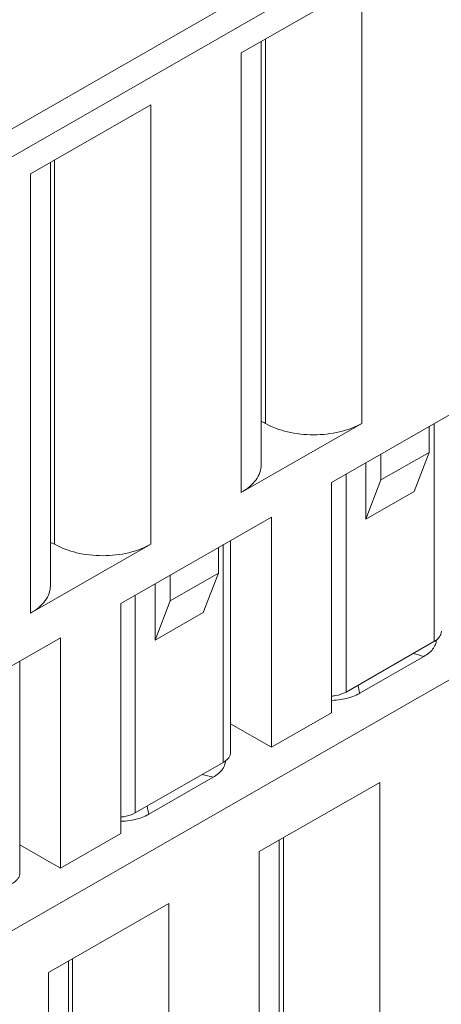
# Model space of a CAD drawing. Header units: centimetres. Extents: x -24.5 to 49.7, y -16.6 to 18.4.
# Tile 129 of 248: x -8.644 to -8.296, y -7.583 to -6.77. Entities that reach past the tile are written whole.
import ezdxf

# ---------------------------------------------------------------- set-up
doc = ezdxf.new("R2010")
doc.units = ezdxf.units.CM
doc.header["$MEASUREMENT"] = 0
doc.layers.add('layer 1', color=7, linetype='Continuous')

msp = doc.modelspace()

# ---------------------------------------------------------------- linework, layer by layer
at = {"layer": 'layer 1', "color": 1, "lineweight": 0}
msp.add_open_spline([(24.98821, 18.39808), (24.98821, 18.39808), (24.98821, -16.60193), (24.98821, -16.60193), (24.98821, -16.60193), (-24.51772, -16.60193), (-24.51772, -16.60193), (-24.51772, -16.60193), (-24.51772, 18.39808), (-24.51772, 18.39808), (-24.51772, 18.39808), (24.98821, 18.39808), (24.98821, 18.39808)], degree=3, knots=[0, 0, 0, 0, 0.25, 0.25, 0.25, 0.5, 0.5, 0.5, 0.75, 0.75, 0.75, 1, 1, 1, 1], dxfattribs=at)
at = {"layer": 'layer 1', "color": 5, "lineweight": 0}
msp.add_open_spline([(-23.26688, 17.18067), (-23.26688, 17.18067), (-23.26688, -15.60944), (-23.26688, -15.60944), (-23.26688, -15.60944), (23.98644, -15.60944), (23.98644, -15.60944)], degree=3, knots=[0, 0, 0, 0, 0.5, 0.5, 0.5, 1, 1, 1, 1], dxfattribs=at)
at = {"layer": 'layer 1', "lineweight": 9}
for points in [[(-9.64136, -7.42884), (-9.64136, -7.42884), (-7.89728, -6.42848), (-7.89728, -6.42848)], [(-7.88734, -6.44569), (-7.88734, -6.44569), (-9.63142, -7.44605), (-9.63142, -7.44605)], [(-8.36187, -6.74089), (-8.36187, -6.74089), (-8.46125, -6.79789), (-8.46125, -6.79789)], [(-8.36187, -6.74089), (-8.36187, -6.74089), (-8.36187, -7.10354), (-8.36187, -7.10354)], [(-8.44478, -6.78845), (-8.44478, -6.78845), (-8.44478, -7.13774), (-8.44478, -7.13774)], [(-8.44137, -6.7865), (-8.44137, -6.7865), (-8.44137, -7.10354), (-8.44137, -7.10354)], [(-8.46125, -7.16053), (-8.46125, -7.16053), (-8.46125, -6.79789), (-8.46125, -6.79789)], [(-8.53578, -6.84065), (-8.53578, -6.84065), (-8.63516, -6.89764), (-8.63516, -6.89764)], [(-8.53578, -6.84065), (-8.53578, -6.84065), (-8.53578, -7.20329), (-8.53578, -7.20329)], [(-8.61869, -6.8882), (-8.61869, -6.8882), (-8.61869, -7.23749), (-8.61869, -7.23749)], [(-8.61528, -6.88625), (-8.61528, -6.88625), (-8.61528, -7.20329), (-8.61528, -7.20329)], [(-8.63516, -7.26029), (-8.63516, -7.26029), (-8.63516, -6.89764), (-8.63516, -6.89764)], [(-7.69356, -6.97331), (-7.69356, -6.97331), (-9.79539, -8.17887), (-9.79539, -8.17887)], [(-8.2625, -7.08107), (-8.2625, -7.08107), (-8.38671, -7.15232), (-8.38671, -7.15232)], [(-8.46125, -7.16053), (-8.46125, -7.16053), (-8.36187, -7.10354), (-8.36187, -7.10354)], [(-8.30622, -7.12747), (-8.30622, -7.12747), (-8.30622, -7.10615), (-8.30622, -7.10615)], [(-8.30222, -7.28361), (-8.30222, -7.28361), (-8.30222, -7.10386), (-8.30222, -7.10386)], [(-8.34597, -7.15027), (-8.34597, -7.15027), (-8.30622, -7.12747), (-8.30622, -7.12747)], [(-8.34597, -7.12895), (-8.34597, -7.12895), (-8.34597, -7.15027), (-8.34597, -7.15027)], [(-8.31864, -7.15988), (-8.31864, -7.15988), (-8.30622, -7.12747), (-8.30622, -7.12747)], [(-8.35839, -7.13608), (-8.35839, -7.13608), (-8.35839, -7.18268), (-8.35839, -7.18268)], [(-8.37481, -7.14549), (-8.37481, -7.14549), (-8.37477, -7.32523), (-8.37477, -7.32523)], [(-8.38671, -7.15232), (-8.38671, -7.15232), (-8.38671, -7.34228), (-8.38671, -7.34228)], [(-8.34597, -7.15027), (-8.34597, -7.15027), (-8.35839, -7.18268), (-8.35839, -7.18268)], [(-8.35839, -7.18268), (-8.35839, -7.18268), (-8.31864, -7.15988), (-8.31864, -7.15988)], [(-8.4364, -7.18082), (-8.4364, -7.18082), (-8.56063, -7.25207), (-8.56063, -7.25207)], [(-8.4364, -7.37077), (-8.4364, -7.37077), (-8.4364, -7.18082), (-8.4364, -7.18082)], [(-8.63516, -7.26029), (-8.63516, -7.26029), (-8.53578, -7.20329), (-8.53578, -7.20329)], [(-8.47613, -7.38336), (-8.47613, -7.38336), (-8.47613, -7.20361), (-8.47613, -7.20361)], [(-8.47, -7.37484), (-8.47, -7.37484), (-8.47, -7.20009), (-8.47, -7.20009)], [(-8.48013, -7.22722), (-8.48013, -7.22722), (-8.48013, -7.20591), (-8.48013, -7.20591)], [(-8.51988, -7.25001), (-8.51988, -7.25001), (-8.48013, -7.22722), (-8.48013, -7.22722)], [(-8.51988, -7.2287), (-8.51988, -7.2287), (-8.51988, -7.25001), (-8.51988, -7.25001)], [(-8.49255, -7.25963), (-8.49255, -7.25963), (-8.48013, -7.22722), (-8.48013, -7.22722)], [(-8.5323, -7.23583), (-8.5323, -7.23583), (-8.5323, -7.28243), (-8.5323, -7.28243)], [(-8.54872, -7.24524), (-8.54872, -7.24524), (-8.54868, -7.42497), (-8.54868, -7.42497)], [(-8.56063, -7.25207), (-8.56063, -7.25207), (-8.56063, -7.44203), (-8.56063, -7.44203)], [(-8.51988, -7.25001), (-8.51988, -7.25001), (-8.5323, -7.28243), (-8.5323, -7.28243)], [(-8.5323, -7.28243), (-8.5323, -7.28243), (-8.49255, -7.25963), (-8.49255, -7.25963)], [(-8.61031, -7.28058), (-8.61031, -7.28058), (-8.73454, -7.35182), (-8.73454, -7.35182)], [(-8.61031, -7.47053), (-8.61031, -7.47053), (-8.61031, -7.28058), (-8.61031, -7.28058)], [(-8.37477, -7.32523), (-8.37477, -7.32523), (-8.30226, -7.28363), (-8.30226, -7.28363)], [(-8.31054, -7.29585), (-8.31355, -7.29502), (-8.31658, -7.29422), (-8.3196, -7.29345)], [(-8.64391, -7.47459), (-8.64391, -7.47459), (-8.64391, -7.29984), (-8.64391, -7.29984)], [(-8.31054, -7.29585), (-8.31054, -7.29585), (-8.36351, -7.32623), (-8.36351, -7.32623)], [(-8.36351, -7.32623), (-8.36402, -7.32399), (-8.36452, -7.32175), (-8.36504, -7.31951)], [(-8.38671, -7.33211), (-8.3842, -7.33205), (-8.3817, -7.33182), (-8.37922, -7.33144)], [(-8.38671, -7.34228), (-8.38671, -7.34228), (-8.4364, -7.37077), (-8.4364, -7.37077)], [(-8.4364, -7.37077), (-8.4364, -7.37077), (-8.47, -7.35151), (-8.47, -7.35151)], [(-8.54868, -7.42497), (-8.54868, -7.42497), (-8.47617, -7.38338), (-8.47617, -7.38338)], [(-8.48445, -7.3956), (-8.48445, -7.3956), (-8.53742, -7.42598), (-8.53742, -7.42598)], [(-8.48445, -7.3956), (-8.48747, -7.39477), (-8.49048, -7.39396), (-8.49352, -7.3932)], [(-8.34696, -7.39989), (-8.34696, -7.39989), (-8.44634, -7.4569), (-8.44634, -7.4569)], [(-8.34696, -7.39989), (-8.34696, -7.39989), (-8.34696, -7.87766), (-8.34696, -7.87766)], [(-8.53742, -7.42598), (-8.53792, -7.42374), (-8.53843, -7.4215), (-8.53895, -7.41926)], [(-8.56062, -7.43186), (-8.55811, -7.4318), (-8.55561, -7.43157), (-8.55313, -7.43119)], [(-8.56063, -7.44203), (-8.56063, -7.44203), (-8.61031, -7.47053), (-8.61031, -7.47053)], [(-8.42987, -7.44745), (-8.42987, -7.44745), (-8.42987, -7.91186), (-8.42987, -7.91186)], [(-8.42647, -7.87766), (-8.42647, -7.87766), (-8.42647, -7.44549), (-8.42647, -7.44549)], [(-8.61031, -7.47053), (-8.61031, -7.47053), (-8.64391, -7.45126), (-8.64391, -7.45126)], [(-8.44634, -7.93466), (-8.44634, -7.93466), (-8.44634, -7.4569), (-8.44634, -7.4569)], [(-8.52087, -7.49964), (-8.52087, -7.49964), (-8.62025, -7.55665), (-8.62025, -7.55665)], [(-8.52087, -7.49964), (-8.52087, -7.49964), (-8.52087, -7.97741), (-8.52087, -7.97741)], [(-8.60038, -7.97741), (-8.60038, -7.97741), (-8.60038, -7.54525), (-8.60038, -7.54525)], [(-8.60379, -7.5472), (-8.60379, -7.5472), (-8.60379, -8.01161), (-8.60379, -8.01161)], [(-8.62025, -8.03442), (-8.62025, -8.03442), (-8.62025, -7.55665), (-8.62025, -7.55665)]]:
    msp.add_open_spline(points, degree=3, dxfattribs=at)
for points, knots in [([(-8.44469, -7.10213), (-8.44438, -7.10222), (-8.44408, -7.10232), (-8.44379, -7.10243), (-8.44296, -7.10273), (-8.44214, -7.10309), (-8.44137, -7.10354)], [0, 0, 0, 0, 0.5, 0.5, 0.5, 1, 1, 1, 1]), ([(-8.44137, -7.10354), (-8.43573, -7.10678), (-8.4295, -7.10902), (-8.42313, -7.11053), (-8.41608, -7.1122), (-8.40885, -7.11298), (-8.40162, -7.11298), (-8.39439, -7.11298), (-8.38716, -7.1122), (-8.38011, -7.11053), (-8.37374, -7.10902), (-8.36752, -7.10678), (-8.36187, -7.10354)], [0, 0, 0, 0, 0.25, 0.25, 0.25, 0.5, 0.5, 0.5, 0.75, 0.75, 0.75, 1, 1, 1, 1]), ([(-8.46125, -7.16053), (-8.45878, -7.15912), (-8.45642, -7.1575), (-8.45426, -7.15565), (-8.45232, -7.15399), (-8.45055, -7.15214), (-8.44906, -7.15008), (-8.44772, -7.14822), (-8.44661, -7.14619), (-8.44587, -7.14403), (-8.44516, -7.142), (-8.44478, -7.13987), (-8.44478, -7.13774)], [0, 0, 0, 0, 0.25, 0.25, 0.25, 0.5, 0.5, 0.5, 0.75, 0.75, 0.75, 1, 1, 1, 1]), ([(-8.61859, -7.20188), (-8.6183, -7.20197), (-8.61799, -7.20207), (-8.6177, -7.20217), (-8.61686, -7.20248), (-8.61606, -7.20284), (-8.61528, -7.20329)], [0, 0, 0, 0, 0.5, 0.5, 0.5, 1, 1, 1, 1]), ([(-8.61528, -7.20329), (-8.60963, -7.20652), (-8.60341, -7.20877), (-8.59705, -7.21028), (-8.58998, -7.21195), (-8.58276, -7.21273), (-8.57553, -7.21273), (-8.56831, -7.21273), (-8.56108, -7.21195), (-8.55402, -7.21028), (-8.54765, -7.20877), (-8.54143, -7.20652), (-8.53578, -7.20329)], [0, 0, 0, 0, 0.25, 0.25, 0.25, 0.5, 0.5, 0.5, 0.75, 0.75, 0.75, 1, 1, 1, 1]), ([(-8.63516, -7.26029), (-8.6327, -7.25887), (-8.63033, -7.25726), (-8.62817, -7.2554), (-8.62624, -7.25374), (-8.62447, -7.25189), (-8.62297, -7.24983), (-8.62163, -7.24797), (-8.62052, -7.24595), (-8.61977, -7.24377), (-8.61908, -7.24176), (-8.61869, -7.23961), (-8.61869, -7.23749)], [0, 0, 0, 0, 0.25, 0.25, 0.25, 0.5, 0.5, 0.5, 0.75, 0.75, 0.75, 1, 1, 1, 1]), ([(-8.30226, -7.28363), (-8.30134, -7.28311), (-8.30046, -7.28249), (-8.29965, -7.28181), (-8.29892, -7.28118), (-8.29826, -7.28048), (-8.29769, -7.27971), (-8.29719, -7.27902), (-8.29677, -7.27826), (-8.29649, -7.27744), (-8.29623, -7.27668), (-8.29609, -7.27588), (-8.29609, -7.27508)], [0, 0, 0, 0, 0.25, 0.25, 0.25, 0.5, 0.5, 0.5, 0.75, 0.75, 0.75, 1, 1, 1, 1]), ([(-8.30143, -7.28679), (-8.30163, -7.28722), (-8.30185, -7.28764), (-8.3021, -7.28805), (-8.30288, -7.28938), (-8.30386, -7.29059), (-8.30495, -7.29167)], [0, 0, 0, 0, 0.5, 0.5, 0.5, 1, 1, 1, 1]), ([(-8.30026, -7.28207), (-8.30027, -7.28247), (-8.30031, -7.28286), (-8.30036, -7.28326), (-8.30054, -7.28448), (-8.30091, -7.28567), (-8.30143, -7.28679)], [0, 0, 0, 0, 0.5, 0.5, 0.5, 1, 1, 1, 1]), ([(-8.30495, -7.29167), (-8.30535, -7.29206), (-8.30575, -7.29244), (-8.30617, -7.2928), (-8.30752, -7.29396), (-8.309, -7.29497), (-8.31054, -7.29585)], [0, 0, 0, 0, 0.5, 0.5, 0.5, 1, 1, 1, 1]), ([(-8.38669, -7.32864), (-8.38558, -7.32855), (-8.38448, -7.32841), (-8.38338, -7.32821), (-8.38038, -7.32768), (-8.37741, -7.32674), (-8.37477, -7.32523)], [0, 0, 0, 0, 0.5, 0.5, 0.5, 1, 1, 1, 1]), ([(-8.36351, -7.32623), (-8.36406, -7.32655), (-8.36461, -7.32684), (-8.36518, -7.32712), (-8.36696, -7.32802), (-8.36883, -7.32878), (-8.37073, -7.32941)], [0, 0, 0, 0, 0.5, 0.5, 0.5, 1, 1, 1, 1]), ([(-8.37073, -7.32941), (-8.3714, -7.32964), (-8.37208, -7.32985), (-8.37276, -7.33004), (-8.37488, -7.33064), (-8.37704, -7.33111), (-8.37922, -7.33144)], [0, 0, 0, 0, 0.5, 0.5, 0.5, 1, 1, 1, 1]), ([(-8.47617, -7.38338), (-8.47525, -7.38285), (-8.47437, -7.38225), (-8.47356, -7.38155), (-8.47283, -7.38093), (-8.47216, -7.38024), (-8.4716, -7.37946), (-8.4711, -7.37876), (-8.47069, -7.37801), (-8.47041, -7.3772), (-8.47014, -7.37644), (-8.47, -7.37563), (-8.47, -7.37484)], [0, 0, 0, 0, 0.25, 0.25, 0.25, 0.5, 0.5, 0.5, 0.75, 0.75, 0.75, 1, 1, 1, 1]), ([(-8.47416, -7.38181), (-8.47419, -7.38221), (-8.47422, -7.38262), (-8.47428, -7.38301), (-8.47445, -7.38422), (-8.47483, -7.38542), (-8.47534, -7.38654)], [0, 0, 0, 0, 0.5, 0.5, 0.5, 1, 1, 1, 1]), ([(-8.47887, -7.39143), (-8.47925, -7.39181), (-8.47966, -7.39219), (-8.48008, -7.39254), (-8.48143, -7.3937), (-8.48291, -7.39472), (-8.48445, -7.3956)], [0, 0, 0, 0, 0.5, 0.5, 0.5, 1, 1, 1, 1]), ([(-8.47534, -7.38654), (-8.47554, -7.38697), (-8.47577, -7.38739), (-8.47601, -7.38781), (-8.47679, -7.38913), (-8.47777, -7.39034), (-8.47887, -7.39143)], [0, 0, 0, 0, 0.5, 0.5, 0.5, 1, 1, 1, 1]), ([(-8.5606, -7.4284), (-8.55949, -7.42831), (-8.55839, -7.42816), (-8.55729, -7.42797), (-8.55429, -7.42743), (-8.55132, -7.42649), (-8.54868, -7.42497)], [0, 0, 0, 0, 0.5, 0.5, 0.5, 1, 1, 1, 1]), ([(-8.54464, -7.42917), (-8.54531, -7.42939), (-8.54599, -7.4296), (-8.54667, -7.4298), (-8.54879, -7.43039), (-8.55095, -7.43086), (-8.55313, -7.43119)], [0, 0, 0, 0, 0.5, 0.5, 0.5, 1, 1, 1, 1]), ([(-8.53742, -7.42598), (-8.53797, -7.4263), (-8.53852, -7.42659), (-8.53908, -7.42687), (-8.54087, -7.42778), (-8.54273, -7.42853), (-8.54464, -7.42917)], [0, 0, 0, 0, 0.5, 0.5, 0.5, 1, 1, 1, 1]), ([(-8.65008, -7.48314), (-8.64916, -7.4826), (-8.64828, -7.482), (-8.64747, -7.4813), (-8.64674, -7.48068), (-8.64607, -7.47999), (-8.64551, -7.47922), (-8.64501, -7.47852), (-8.64459, -7.47776), (-8.64431, -7.47695), (-8.64405, -7.47619), (-8.64391, -7.47539), (-8.64391, -7.47459)], [0, 0, 0, 0, 0.25, 0.25, 0.25, 0.5, 0.5, 0.5, 0.75, 0.75, 0.75, 1, 1, 1, 1])]:
    msp.add_open_spline(points, degree=3, knots=knots, dxfattribs=at)

doc.saveas('drawing.dxf')
